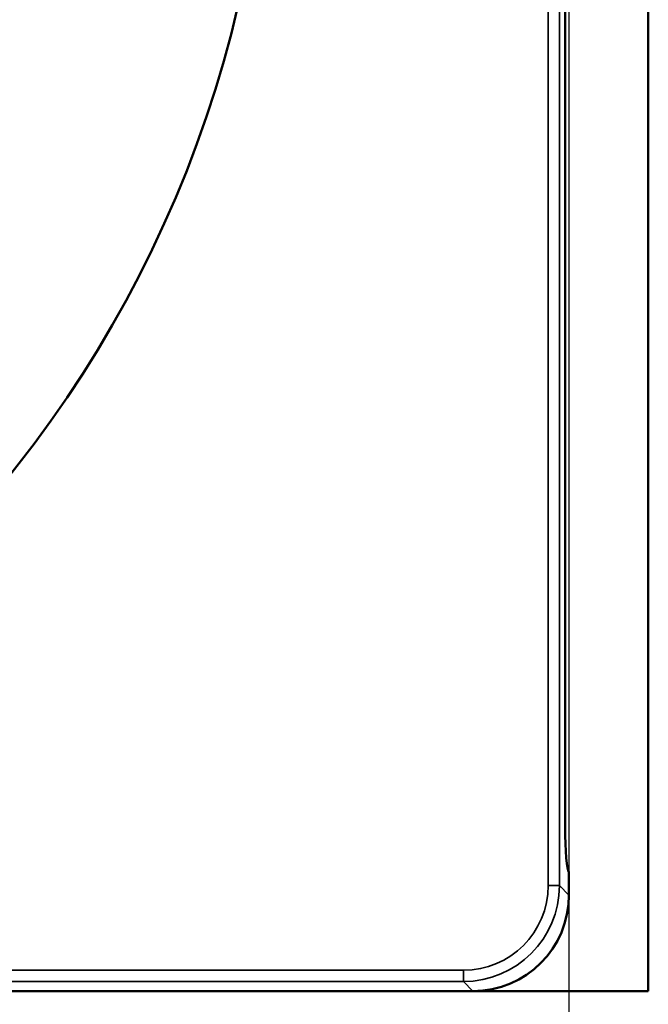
# Model space of a CAD drawing. Header units: inches. Extents: x 0 to 93.5, y 0 to 66.1.
# Tile 39 of 256: x 37.7 to 42, y 28.4 to 35.3. Entities that reach past the tile are written whole.
import ezdxf

# ---------------------------------------------------------------- set-up
doc = ezdxf.new("R2010")
doc.units = ezdxf.units.IN
doc.header["$LTSCALE"] = 4
doc.header["$MEASUREMENT"] = 0
for name, color, linetype, lineweight in [('Dimension (ANSI)', 7, 'Continuous', 25), ('Visible (ANSI)', 7, 'Continuous', 50), ('Visible Narrow (ANSI)', 7, 'Continuous', 35)]:
    doc.layers.add(name, color=color, linetype=linetype, lineweight=lineweight)
doc.styles.add('Note Text (ANSI)', font='arial.ttf')
doc.dimstyles.new('Default (ANSI)', dxfattribs={"dimscale": 4, "dimtxt": 0.24, "dimasz": 0.098425, "dimexe": 0.125, "dimexo": 0.0625, "dimgap": 0.031496, "dimtad": 0, "dimtih": 1, "dimtoh": 1, "dimrnd": 1e-08, "dimzin": 4, "dimdsep": 46, "dimtxsty": 'Note Text (ANSI)', "dimcen": 0.09, "dimdle": 0.393701, "dimclrd": 256, "dimclre": 256, "dimclrt": 256, "dimadec": 0, "dimazin": 1, "dimtfac": 0.5, "dimtofl": 0, "dimtmove": 0, "dimatfit": 3, "dimfxl": 1, "dimtolj": 1, "dimtzin": 4, "dimlwd": -1, "dimlwe": -1, "dimarcsym": 0})

# ---------------------------------------------------------------- blocks, each defined once
blk = doc.blocks.new('*D15')
at = {"layer": 'Defpoints', "color": 0, "transparency": 16777216}
for p in [(20.917, 37.0205), (41.4682, 37.0205), (41.4682, 20.4817)]:
    blk.add_point(p, dxfattribs=at)
at = {"layer": 'Dimension (ANSI)', "transparency": 16777216}
for p, q in [((20.917, 36.7705), (20.917, 19.9817)), ((41.4682, 36.7705), (41.4682, 19.9817)), ((21.3107, 20.4817), (41.0745, 20.4817))]:
    blk.add_line(p, q, dxfattribs=at)
for points in [[(21.3107, 20.5473), (21.3107, 20.4161), (20.917, 20.4817)], [(41.0745, 20.5473), (41.0745, 20.4161), (41.4682, 20.4817)]]:
    blk.add_solid(points, dxfattribs=at)
at = {"layer": 'Dimension (ANSI)', "transparency": 16777216, "insert": (29.5611, 21.588), "char_height": 0.96, "attachment_point": 1, "style": 'Note Text (ANSI)'}
blk.add_mtext('\\A1;20.55', dxfattribs=at)

msp = doc.modelspace()

# ---------------------------------------------------------------- linework, layer by layer
at = {"layer": 'Visible (ANSI)'}
for p, q in [((42.0194, 28.5166), (42.0194, 45.9182)), ((41.4424, 29.6577), (41.4424, 36.7062)), ((41.4682, 29.1833), (41.4682, 29.3434)), ((21.5838, 28.5166), (40.8014, 28.5166)), ((40.8014, 28.5166), (42.0194, 28.5166))]:
    msp.add_line(p, q, dxfattribs=at)
msp.add_circle((31.1926, 37.2174), 8.189, dxfattribs=at)
for centre, major_axis, ratio, start_param, end_param in [((41.4699, 29.6577), (0, 0.315), 0.087489, 1.570796, 3.079052), ((40.7963, 29.1884), (0.4769, -0.4769), 0.992433, 5.501585, 7.064785)]:
    msp.add_ellipse(centre, major_axis=major_axis, ratio=ratio, start_param=start_param, end_param=end_param, dxfattribs=at)
at = {"layer": 'Visible Narrow (ANSI)'}
for p, q in [((41.3237, 45.1854), (41.3237, 29.2494)), ((41.4021, 29.2494), (41.4021, 45.1854)), ((41.4021, 29.2494), (41.3237, 29.2494)), ((41.4682, 29.1833), (41.4021, 29.2494)), ((40.7354, 28.6611), (21.6498, 28.6611)), ((40.7354, 28.6611), (40.7354, 28.5826)), ((21.6498, 28.5826), (40.7354, 28.5826)), ((40.7354, 28.5826), (40.8014, 28.5166))]:
    msp.add_line(p, q, dxfattribs=at)
for major_axis, ratio in [((0.476, -0.476), 0.994196), ((0.4208, -0.4208), 0.992433)]:
    msp.add_ellipse((40.7309, 29.2539), major_axis=major_axis, ratio=ratio, start_param=5.501585, end_param=7.064785, dxfattribs=at)

# ---------------------------------------------------------------- dimensions: what is measured, and where the dimension line sits
at = {"layer": 'Dimension (ANSI)'}
dim = msp.add_linear_dim(base=(41.4682, 20.4817), p1=(20.917, 37.0205), p2=(41.4682, 37.0205), angle=180, dimstyle='Default (ANSI)', override={"dimgap": 0.031496, "dimtad": 1, "dimtih": 0, "dimtoh": 0, "dimdec": 2, "dimtol": 0, "dimlim": 0, "dimtp": 0, "dimtm": 0, "dimtdec": 2, "dimatfit": 1}, dxfattribs=at)
dim.commit()
dim.dimension.update_dxf_attribs({"geometry": '*D15', "text_midpoint": (31.1926, 20.4817), "dimtype": 160})

doc.saveas('drawing.dxf')
